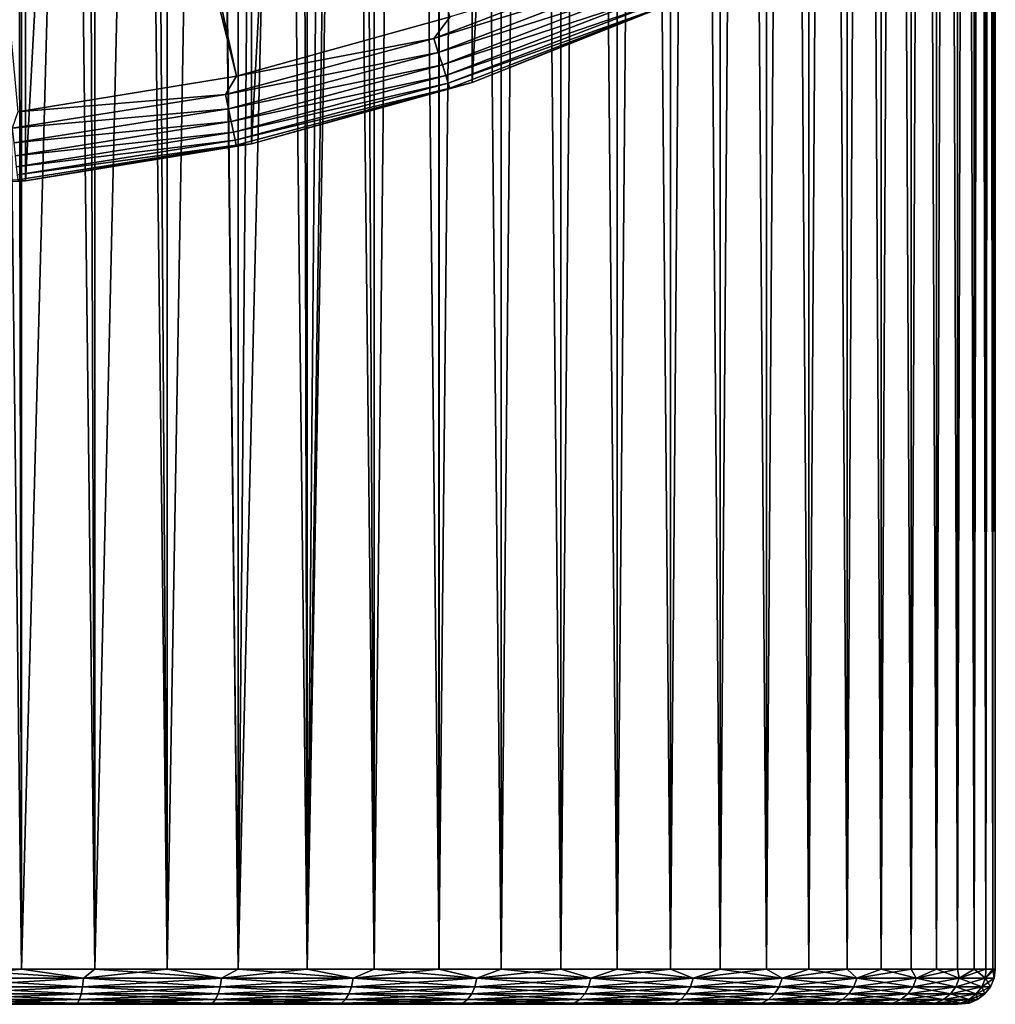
# Model space of a CAD drawing. Header units: metres. Extents: x -139 to 106, y -189 to 40.
# Tile 116 of 256: x 3 to 17, y -189 to -175. Entities that reach past the tile are written whole.
import ezdxf

# ---------------------------------------------------------------- set-up
doc = ezdxf.new("R2010")
doc.units = ezdxf.units.M
doc.layers.add('solid_153_ABGANG1_SW0003', color=7, linetype='CONTINUOUS')

msp = doc.modelspace()

# ---------------------------------------------------------------- linework, layer by layer
at = {"layer": 'solid_153_ABGANG1_SW0003'}
for points in [[(2.130661, -101.608208, 87.153847), (2.130661, -188.408203, 87.153847), (3.185477, -188.408203, 86.986778)], [(3.185477, -101.608208, 86.986778), (2.130661, -101.608208, 87.153847), (3.185477, -188.408203, 86.986778)], [(3.185477, -101.608208, 86.986778), (3.185477, -188.408203, 86.986778), (4.227721, -188.408203, 86.753807)], [(4.227721, -101.608208, 86.753807), (3.185477, -101.608208, 86.986778), (4.227721, -188.408203, 86.753807)], [(4.227721, -101.608208, 86.753807), (4.227721, -188.408203, 86.753807), (5.25328, -188.408203, 86.455856)], [(5.25328, -101.608208, 86.455856), (4.227721, -101.608208, 86.753807), (5.25328, -188.408203, 86.455856)], [(5.25328, -101.608208, 86.455856), (5.25328, -188.408203, 86.455856), (6.258111, -188.408203, 86.094093)], [(6.258111, -101.608208, 86.094093), (5.25328, -101.608208, 86.455856), (6.258111, -188.408203, 86.094093)], [(6.258111, -101.608208, 86.094093), (6.258111, -188.408203, 86.094093), (7.238244, -188.408203, 85.669952)], [(7.238244, -101.608208, 85.669952), (6.258111, -101.608208, 86.094093), (7.238244, -188.408203, 85.669952)], [(7.238244, -101.608208, 85.669952), (7.238244, -188.408203, 85.669952), (8.189809, -188.408203, 85.185112)], [(8.189809, -101.608208, 85.185112), (7.238244, -101.608208, 85.669952), (8.189809, -188.408203, 85.185112)], [(8.189809, -101.608208, 55.390678), (8.189809, -188.408203, 55.390678), (7.983356, -147.923996, 55.279026)], [(9.10905, -101.608208, 55.934315), (9.10905, -188.408203, 55.934315), (8.189809, -188.408203, 55.390678)], [(8.189809, -101.608208, 55.390678), (9.10905, -101.608208, 55.934315), (8.189809, -188.408203, 55.390678)], [(8.189809, -101.608208, 85.185112), (8.189809, -188.408203, 85.185112), (9.109051, -188.408203, 84.641472)], [(9.109051, -101.608208, 84.641472), (8.189809, -101.608208, 85.185112), (9.109051, -188.408203, 84.641472)], [(9.992342, -101.608208, 56.534599), (9.992342, -188.408203, 56.534599), (9.10905, -188.408203, 55.934315)], [(9.10905, -101.608208, 55.934315), (9.992342, -101.608208, 56.534599), (9.10905, -188.408203, 55.934315)], [(9.109051, -101.608208, 84.641472), (9.109051, -188.408203, 84.641472), (9.992343, -188.408203, 84.041183)], [(9.992343, -101.608208, 84.041183), (9.109051, -101.608208, 84.641472), (9.992343, -188.408203, 84.041183)], [(10.836198, -101.608208, 57.189159), (10.836198, -188.408203, 57.189159), (9.992342, -188.408203, 56.534599)], [(9.992342, -101.608208, 56.534599), (10.836198, -101.608208, 57.189159), (9.992342, -188.408203, 56.534599)], [(9.992343, -101.608208, 84.041183), (9.992343, -188.408203, 84.041183), (10.836199, -188.408203, 83.386627)], [(10.836199, -101.608208, 83.386627), (9.992343, -101.608208, 84.041183), (10.836199, -188.408203, 83.386627)], [(11.637288, -101.608208, 57.895412), (11.637288, -188.408203, 57.895412), (10.836198, -188.408203, 57.189159)], [(10.836198, -101.608208, 57.189159), (11.637288, -101.608208, 57.895412), (10.836198, -188.408203, 57.189159)], [(10.836199, -101.608208, 83.386627), (10.836199, -188.408203, 83.386627), (11.637288, -188.408203, 82.680374)], [(11.637288, -101.608208, 82.680374), (10.836199, -101.608208, 83.386627), (11.637288, -188.408203, 82.680374)], [(12.392451, -101.608208, 58.650578), (12.392451, -188.408203, 58.650578), (11.637288, -188.408203, 57.895412)], [(11.637288, -101.608208, 57.895412), (12.392451, -101.608208, 58.650578), (11.637288, -188.408203, 57.895412)], [(11.637288, -101.608208, 82.680374), (11.637288, -188.408203, 82.680374), (12.392451, -188.408203, 81.925209)], [(12.392452, -101.608208, 81.925209), (11.637288, -101.608208, 82.680374), (12.392451, -188.408203, 81.925209)], [(13.098707, -101.608208, 59.451664), (13.098707, -188.408203, 59.451664), (12.392451, -188.408203, 58.650578)], [(12.392451, -101.608208, 58.650578), (13.098707, -101.608208, 59.451664), (12.392451, -188.408203, 58.650578)], [(12.392452, -101.608208, 81.925209), (12.392451, -188.408203, 81.925209), (13.098708, -188.408203, 81.124123)], [(13.098708, -101.608208, 81.124123), (12.392452, -101.608208, 81.925209), (13.098708, -188.408203, 81.124123)], [(13.75327, -101.608208, 60.295517), (13.75327, -188.408203, 60.295517), (13.098707, -188.408203, 59.451664)], [(13.098707, -101.608208, 59.451664), (13.75327, -101.608208, 60.295517), (13.098707, -188.408203, 59.451664)], [(13.098708, -101.608208, 81.124123), (13.098708, -188.408203, 81.124123), (13.75327, -188.408203, 80.280266)], [(13.75327, -101.608208, 80.280266), (13.098708, -101.608208, 81.124123), (13.75327, -188.408203, 80.280266)], [(14.353557, -101.608208, 61.17881), (14.353557, -188.408203, 61.17881), (13.75327, -188.408203, 60.295517)], [(13.75327, -101.608208, 60.295517), (14.353557, -101.608208, 61.17881), (13.75327, -188.408203, 60.295517)], [(13.75327, -101.608208, 80.280266), (13.75327, -188.408203, 80.280266), (14.353557, -188.408203, 79.39698)], [(14.353557, -101.608208, 79.39698), (13.75327, -101.608208, 80.280266), (14.353557, -188.408203, 79.39698)], [(14.897197, -101.608208, 62.098049), (14.897197, -188.408203, 62.098049), (14.353557, -188.408203, 61.17881)], [(14.353557, -101.608208, 61.17881), (14.897197, -101.608208, 62.098049), (14.353557, -188.408203, 61.17881)], [(14.353557, -101.608208, 79.39698), (14.353557, -188.408203, 79.39698), (14.897198, -188.408203, 78.477737)], [(14.897198, -101.608208, 78.477737), (14.353557, -101.608208, 79.39698), (14.897198, -188.408203, 78.477737)], [(15.382045, -101.608208, 63.049614), (15.382045, -188.408203, 63.049614), (14.897197, -188.408203, 62.098049)], [(14.897197, -101.608208, 62.098049), (15.382045, -101.608208, 63.049614), (14.897197, -188.408203, 62.098049)], [(14.897198, -101.608208, 78.477737), (14.897198, -188.408203, 78.477737), (15.382045, -188.408203, 77.526169)], [(15.382045, -101.608208, 77.526176), (14.897198, -101.608208, 78.477737), (15.382045, -188.408203, 77.526169)], [(15.806187, -101.608208, 64.029739), (15.806187, -188.408203, 64.029739), (15.382045, -188.408203, 63.049614)], [(15.382045, -101.608208, 63.049614), (15.806187, -101.608208, 64.029739), (15.382045, -188.408203, 63.049614)], [(15.382045, -101.608208, 77.526176), (15.382045, -188.408203, 77.526169), (15.806187, -188.408203, 76.546043)], [(15.806187, -101.608208, 76.546043), (15.382045, -101.608208, 77.526176), (15.806187, -188.408203, 76.546043)], [(16.16795, -101.608208, 65.034569), (16.16795, -188.408203, 65.034569), (15.806187, -188.408203, 64.029739)], [(15.806187, -101.608208, 64.029739), (16.16795, -101.608208, 65.034569), (15.806187, -188.408203, 64.029739)], [(15.806187, -101.608208, 76.546043), (15.806187, -188.408203, 76.546043), (16.16795, -188.408203, 75.541214)], [(16.16795, -101.608208, 75.541214), (15.806187, -101.608208, 76.546043), (16.16795, -188.408203, 75.541214)], [(16.465906, -101.608208, 66.060135), (16.465906, -188.408203, 66.060135), (16.16795, -188.408203, 65.034569)], [(16.16795, -101.608208, 65.034569), (16.465906, -101.608208, 66.060135), (16.16795, -188.408203, 65.034569)], [(16.16795, -101.608208, 75.541214), (16.16795, -188.408203, 75.541214), (16.465906, -188.408203, 74.515648)], [(16.465906, -101.608208, 74.515648), (16.16795, -101.608208, 75.541214), (16.465906, -188.408203, 74.515648)], [(16.698879, -101.608208, 67.102386), (16.698879, -188.408203, 67.102386), (16.465906, -188.408203, 66.060135)], [(16.465906, -101.608208, 66.060135), (16.698879, -101.608208, 67.102386), (16.465906, -188.408203, 66.060135)], [(16.465906, -101.608208, 74.515648), (16.465906, -188.408203, 74.515648), (16.698879, -188.408203, 73.473396)], [(16.698879, -101.608208, 73.473396), (16.465906, -101.608208, 74.515648), (16.698879, -188.408203, 73.473396)], [(16.865948, -101.608208, 68.157211), (16.865948, -188.408203, 68.157211), (16.698879, -188.408203, 67.102386)], [(16.698879, -101.608208, 67.102386), (16.865948, -101.608208, 68.157211), (16.698879, -188.408203, 67.102386)], [(16.698879, -101.608208, 73.473396), (16.698879, -188.408203, 73.473396), (16.865948, -188.408203, 72.418571)], [(16.865948, -101.608208, 72.418571), (16.698879, -101.608208, 73.473396), (16.865948, -188.408203, 72.418571)], [(16.966454, -101.608208, 69.220444), (16.966454, -188.408203, 69.220444), (16.865948, -188.408203, 68.157211)], [(16.865948, -101.608208, 68.157211), (16.966454, -101.608208, 69.220444), (16.865948, -188.408203, 68.157211)], [(16.865948, -101.608208, 72.418571), (16.865948, -188.408203, 72.418571), (16.966454, -188.408203, 71.355339)], [(16.966454, -101.608208, 71.355339), (16.865948, -101.608208, 72.418571), (16.966454, -188.408203, 71.355339)], [(17, -101.608208, 70.287895), (17, -188.408203, 70.287895), (16.966454, -188.408203, 69.220444)], [(16.966454, -101.608208, 69.220444), (17, -101.608208, 70.287895), (16.966454, -188.408203, 69.220444)], [(16.966454, -101.608208, 71.355339), (16.966454, -188.408203, 71.355339), (17, -188.408203, 70.287895)], [(17, -101.608208, 70.287895), (16.966454, -101.608208, 71.355339), (17, -188.408203, 70.287895)], [(0, -117.408211, -7.712107), (3.243499, -117.584061, -7.712107), (0, -177.408203, -7.712107)], [(3.243499, -117.584061, -7.712107), (3.243499, -177.232361, -7.712107), (0, -177.408203, -7.712107)], [(3.243499, -117.584061, -7.712107), (6.449004, -118.109566, -7.712107), (3.243499, -177.232361, -7.712107)], [(6.449004, -118.109566, -7.712107), (6.449004, -176.706848, -7.712107), (3.243499, -177.232361, -7.712107)], [(6.449004, -118.109566, -7.712107), (9.578927, -118.978577, -7.712107), (6.449004, -176.706848, -7.712107)], [(9.578927, -118.978577, -7.712107), (9.578927, -175.837845, -7.712107), (6.449004, -176.706848, -7.712107)], [(9.578927, -118.978577, -7.712107), (12.596567, -120.180901, -7.712107), (9.578927, -175.837845, -7.712107)], [(12.596567, -120.180901, -7.712107), (12.596567, -174.635513, -7.712107), (9.578927, -175.837845, -7.712107)], [(7.238244, -188.408203, 54.90583), (7.848965, -148.955383, 55.208309), (7.983356, -147.923996, 55.279026)], [(8.189809, -188.408203, 55.390678), (7.238244, -188.408203, 54.90583), (7.983356, -147.923996, 55.279026)], [(7.238244, -188.408203, 54.90583), (7.574716, -149.981857, 55.068703), (7.848965, -148.955383, 55.208309)], [(7.238244, -188.408203, 54.90583), (7.15291, -150.990921, 54.865967), (7.574716, -149.981857, 55.068703)], [(6.25811, -188.408203, 54.481689), (6.580101, -151.958191, 54.613014), (7.15291, -150.990921, 54.865967)], [(7.238244, -188.408203, 54.90583), (6.25811, -188.408203, 54.481689), (7.15291, -150.990921, 54.865967)], [(6.25811, -188.408203, 54.481689), (5.864314, -152.849701, 54.331402), (6.580101, -151.958191, 54.613014)], [(5.253279, -188.408203, 54.11993), (5.027953, -153.630722, 54.048431), (5.864314, -152.849701, 54.331402)], [(6.25811, -188.408203, 54.481689), (5.253279, -188.408203, 54.11993), (5.864314, -152.849701, 54.331402)], [(4.22772, -188.408203, 53.821976), (4.101503, -154.27681, 53.790077), (5.027953, -153.630722, 54.048431)], [(5.253279, -188.408203, 54.11993), (4.22772, -188.408203, 53.821976), (5.027953, -153.630722, 54.048431)], [(3.185476, -188.408203, 53.589008), (3.11531, -154.776718, 53.575779), (4.101503, -154.27681, 53.790077)], [(4.22772, -188.408203, 53.821976), (3.185476, -188.408203, 53.589008), (4.101503, -154.27681, 53.790077)], [(3.185476, -188.408203, 53.589008), (2.130661, -188.408203, 53.421944), (3.11531, -154.776718, 53.575779)], [(1.838553, -155.503799, 14.284371), (1.228732, -155.618515, 14.284371), (6.237787, -175.747269, 13.922777)], [(1.838553, -155.503799, 14.284371), (6.237787, -175.747269, 13.922777), (9.265244, -174.906708, 13.922777)], [(1.228732, -155.618515, 14.284371), (3.137226, -176.255569, 13.922777), (6.237787, -175.747269, 13.922777)], [(9.034755, -175.214325, 13.89442), (11.891792, -174.117615, 13.89442), (9.265244, -174.906708, 13.922777)], [(11.976475, -174.307816, 13.818321), (11.891792, -174.117615, 13.89442), (9.034755, -175.214325, 13.89442)], [(9.099092, -175.412338, 13.818321), (11.976475, -174.307816, 13.818321), (9.034755, -175.214325, 13.89442)], [(12.052258, -174.478027, 13.698224), (11.976475, -174.307816, 13.818321), (9.099092, -175.412338, 13.818321)], [(9.156668, -175.589539, 13.698224), (12.052258, -174.478027, 13.698224), (9.099092, -175.412338, 13.818321)], [(12.115417, -174.619888, 13.54003), (12.052258, -174.478027, 13.698224), (9.156668, -175.589539, 13.698224)], [(9.204654, -175.737213, 13.54003), (12.115417, -174.619888, 13.54003), (9.156668, -175.589539, 13.698224)], [(12.16285, -174.726425, 13.351514), (12.115417, -174.619888, 13.54003), (9.204654, -175.737213, 13.54003)], [(9.579043, -175.837799, 12.92293), (9.578927, -175.837845, -7.712107), (12.596567, -174.635513, -7.712107)], [(12.596669, -174.635468, 12.92293), (9.579043, -175.837799, 12.92293), (12.596567, -174.635513, -7.712107)], [(12.192225, -174.792389, 13.141936), (9.579043, -175.837799, 12.92293), (12.596669, -174.635468, 12.92293)], [(9.24069, -175.848129, 13.351514), (12.16285, -174.726425, 13.351514), (9.204654, -175.737213, 13.54003)], [(12.192225, -174.792389, 13.141936), (12.16285, -174.726425, 13.351514), (9.24069, -175.848129, 13.351514)], [(9.034755, -175.214325, 13.89442), (9.265244, -174.906708, 13.922777), (6.237787, -175.747269, 13.922777)], [(9.263008, -175.916809, 13.141936), (12.192225, -174.792389, 13.141936), (9.24069, -175.848129, 13.351514)], [(9.263008, -175.916809, 13.141936), (9.579043, -175.837799, 12.92293), (12.192225, -174.792389, 13.141936)], [(6.078731, -176.006393, 13.89442), (9.034755, -175.214325, 13.89442), (6.237787, -175.747269, 13.922777)], [(9.099092, -175.412338, 13.818321), (9.034755, -175.214325, 13.89442), (6.078731, -176.006393, 13.89442)], [(6.122018, -176.210037, 13.818321), (9.099092, -175.412338, 13.818321), (6.078731, -176.006393, 13.89442)], [(9.156668, -175.589539, 13.698224), (9.099092, -175.412338, 13.818321), (6.122018, -176.210037, 13.818321)], [(6.160756, -176.392288, 13.698224), (9.156668, -175.589539, 13.698224), (6.122018, -176.210037, 13.818321)], [(9.204654, -175.737213, 13.54003), (9.156668, -175.589539, 13.698224), (6.160756, -176.392288, 13.698224)], [(6.078731, -176.006393, 13.89442), (6.237787, -175.747269, 13.922777), (3.137226, -176.255569, 13.922777)], [(6.193041, -176.544174, 13.54003), (9.204654, -175.737213, 13.54003), (6.160756, -176.392288, 13.698224)], [(9.24069, -175.848129, 13.351514), (9.204654, -175.737213, 13.54003), (6.193041, -176.544174, 13.54003)], [(6.217288, -176.658249, 13.351514), (9.24069, -175.848129, 13.351514), (6.193041, -176.544174, 13.54003)], [(9.263008, -175.916809, 13.141936), (9.24069, -175.848129, 13.351514), (6.217288, -176.658249, 13.351514)], [(6.449111, -176.706833, 12.92293), (6.449004, -176.706848, -7.712107), (9.578927, -175.837845, -7.712107)], [(9.579043, -175.837799, 12.92293), (6.449111, -176.706833, 12.92293), (9.578927, -175.837845, -7.712107)], [(9.263008, -175.916809, 13.141936), (6.449111, -176.706833, 12.92293), (9.579043, -175.837799, 12.92293)], [(3.056107, -176.485123, 13.89442), (6.078731, -176.006393, 13.89442), (3.137226, -176.255569, 13.922777)], [(6.122018, -176.210037, 13.818321), (6.078731, -176.006393, 13.89442), (3.056107, -176.485123, 13.89442)], [(6.232303, -176.728897, 13.141936), (9.263008, -175.916809, 13.141936), (6.217288, -176.658249, 13.351514)], [(6.232303, -176.728897, 13.141936), (6.449111, -176.706833, 12.92293), (9.263008, -175.916809, 13.141936)], [(3.07787, -176.692184, 13.818321), (6.122018, -176.210037, 13.818321), (3.056107, -176.485123, 13.89442)], [(6.160756, -176.392288, 13.698224), (6.122018, -176.210037, 13.818321), (3.07787, -176.692184, 13.818321)], [(3.097346, -176.877487, 13.698224), (6.160756, -176.392288, 13.698224), (3.07787, -176.692184, 13.818321)], [(6.193041, -176.544174, 13.54003), (6.160756, -176.392288, 13.698224), (3.097346, -176.877487, 13.698224)], [(3.113577, -177.031921, 13.54003), (6.193041, -176.544174, 13.54003), (3.097346, -176.877487, 13.698224)], [(6.217288, -176.658249, 13.351514), (6.193041, -176.544174, 13.54003), (3.113577, -177.031921, 13.54003)], [(3.125767, -177.147903, 13.351514), (6.217288, -176.658249, 13.351514), (3.113577, -177.031921, 13.54003)], [(6.232303, -176.728897, 13.141936), (6.217288, -176.658249, 13.351514), (3.125767, -177.147903, 13.351514)], [(3.133316, -177.219727, 13.141936), (6.232303, -176.728897, 13.141936), (3.125767, -177.147903, 13.351514)], [(3.133316, -177.219727, 13.141936), (3.24357, -177.232346, 12.92293), (6.232303, -176.728897, 13.141936)], [(3.24357, -177.232346, 12.92293), (3.243499, -177.232361, -7.712107), (6.449004, -176.706848, -7.712107)], [(6.449111, -176.706833, 12.92293), (3.24357, -177.232346, 12.92293), (6.449004, -176.706848, -7.712107)], [(6.232303, -176.728897, 13.141936), (3.24357, -177.232346, 12.92293), (6.449111, -176.706833, 12.92293)], [(3.133316, -177.219727, 13.141936), (0, -177.383926, 13.141936), (3.24357, -177.232346, 12.92293)], [(3.24357, -177.232346, 12.92293), (0, -177.408203, 12.92293), (3.243499, -177.232361, -7.712107)], [(0, -177.383926, 13.141936), (0, -177.408203, 12.92293), (3.24357, -177.232346, 12.92293)], [(0, -177.408203, 12.92293), (0, -177.408203, -7.712107), (3.243499, -177.232361, -7.712107)], [(2.04707, -188.537613, 53.428757), (2.130661, -188.408203, 53.421944), (3.185476, -188.408203, 53.589008)], [(2.04707, -188.537613, 53.428757), (3.185476, -188.408203, 53.589008), (4.064289, -188.537613, 53.798424)], [(4.064289, -188.537613, 86.777359), (2.130661, -188.408203, 87.153847), (2.04707, -188.537613, 87.147034)], [(4.064289, -188.537613, 86.777359), (3.185477, -188.408203, 86.986778), (2.130661, -188.408203, 87.153847)], [(4.064289, -188.537613, 53.798424), (3.185476, -188.408203, 53.589008), (4.22772, -188.408203, 53.821976)], [(4.064289, -188.537613, 86.777359), (4.227721, -188.408203, 86.753807), (3.185477, -188.408203, 86.986778)], [(4.064289, -188.537613, 53.798424), (4.22772, -188.408203, 53.821976), (5.253279, -188.408203, 54.11993)], [(4.064289, -188.537613, 53.798424), (5.253279, -188.408203, 54.11993), (6.022242, -188.537613, 54.408546)], [(6.022242, -188.537613, 86.167236), (4.227721, -188.408203, 86.753807), (4.064289, -188.537613, 86.777359)], [(6.022242, -188.537613, 86.167236), (5.25328, -188.408203, 86.455856), (4.227721, -188.408203, 86.753807)], [(6.022242, -188.537613, 54.408546), (5.253279, -188.408203, 54.11993), (6.25811, -188.408203, 54.481689)], [(6.022242, -188.537613, 86.167236), (6.258111, -188.408203, 86.094093), (5.25328, -188.408203, 86.455856)], [(6.022242, -188.537613, 54.408546), (6.25811, -188.408203, 54.481689), (7.238244, -188.408203, 54.90583)], [(6.022242, -188.537613, 54.408546), (7.238244, -188.408203, 54.90583), (7.892376, -188.537613, 55.250225)], [(7.892376, -188.537613, 85.325562), (6.258111, -188.408203, 86.094093), (6.022242, -188.537613, 86.167236)], [(7.892376, -188.537613, 85.325562), (7.238244, -188.408203, 85.669952), (6.258111, -188.408203, 86.094093)], [(7.892376, -188.537613, 55.250225), (7.238244, -188.408203, 54.90583), (8.189809, -188.408203, 55.390678)], [(7.892376, -188.537613, 85.325562), (8.189809, -188.408203, 85.185112), (7.238244, -188.408203, 85.669952)], [(7.892376, -188.537613, 55.250225), (8.189809, -188.408203, 55.390678), (9.10905, -188.408203, 55.934315)], [(7.892376, -188.537613, 55.250225), (9.10905, -188.408203, 55.934315), (9.647423, -188.537613, 56.311188)], [(9.647423, -188.537613, 84.264595), (8.189809, -188.408203, 85.185112), (7.892376, -188.537613, 85.325562)], [(9.647423, -188.537613, 84.264595), (9.109051, -188.408203, 84.641472), (8.189809, -188.408203, 85.185112)], [(9.647423, -188.537613, 56.311188), (9.10905, -188.408203, 55.934315), (9.992342, -188.408203, 56.534599)], [(9.647423, -188.537613, 84.264595), (9.992343, -188.408203, 84.041183), (9.109051, -188.408203, 84.641472)], [(9.647423, -188.537613, 56.311188), (9.992342, -188.408203, 56.534599), (10.836198, -188.408203, 57.189159)], [(9.647423, -188.537613, 56.311188), (10.836198, -188.408203, 57.189159), (11.261787, -188.537613, 57.575962)], [(11.261787, -188.537613, 82.999825), (9.992343, -188.408203, 84.041183), (9.647423, -188.537613, 84.264595)], [(11.261787, -188.537613, 82.999825), (10.836199, -188.408203, 83.386627), (9.992343, -188.408203, 84.041183)], [(11.261787, -188.537613, 57.575962), (10.836198, -188.408203, 57.189159), (11.637288, -188.408203, 57.895412)], [(11.261787, -188.537613, 82.999825), (11.637288, -188.408203, 82.680374), (10.836199, -188.408203, 83.386627)], [(11.261787, -188.537613, 57.575962), (11.637288, -188.408203, 57.895412), (12.392451, -188.408203, 58.650578)], [(11.261787, -188.537613, 57.575962), (12.392451, -188.408203, 58.650578), (12.71193, -188.537613, 59.026104)], [(12.71193, -188.537613, 81.549683), (11.637288, -188.408203, 82.680374), (11.261787, -188.537613, 82.999825)], [(12.71193, -188.537613, 81.549683), (12.392451, -188.408203, 81.925209), (11.637288, -188.408203, 82.680374)], [(12.71193, -188.537613, 59.026104), (12.392451, -188.408203, 58.650578), (13.098707, -188.408203, 59.451664)], [(12.71193, -188.537613, 81.549683), (13.098708, -188.408203, 81.124123), (12.392451, -188.408203, 81.925209)], [(12.71193, -188.537613, 59.026104), (13.098707, -188.408203, 59.451664), (13.75327, -188.408203, 60.295517)], [(12.71193, -188.537613, 59.026104), (13.75327, -188.408203, 60.295517), (13.976705, -188.537613, 60.640469)], [(13.976705, -188.537613, 79.935318), (13.098708, -188.408203, 81.124123), (12.71193, -188.537613, 81.549683)], [(13.976705, -188.537613, 79.935318), (13.75327, -188.408203, 80.280266), (13.098708, -188.408203, 81.124123)], [(13.976705, -188.537613, 60.640469), (13.75327, -188.408203, 60.295517), (14.353557, -188.408203, 61.17881)], [(13.976705, -188.537613, 79.935318), (14.353557, -188.408203, 79.39698), (13.75327, -188.408203, 80.280266)], [(13.976705, -188.537613, 60.640469), (14.353557, -188.408203, 61.17881), (14.897197, -188.408203, 62.098049)], [(13.976705, -188.537613, 60.640469), (14.897197, -188.408203, 62.098049), (15.037667, -188.537613, 62.395515)], [(15.037667, -188.537613, 78.180267), (14.353557, -188.408203, 79.39698), (13.976705, -188.537613, 79.935318)], [(15.037667, -188.537613, 78.180267), (14.897198, -188.408203, 78.477737), (14.353557, -188.408203, 79.39698)], [(15.037667, -188.537613, 62.395515), (14.897197, -188.408203, 62.098049), (15.382045, -188.408203, 63.049614)], [(15.037667, -188.537613, 78.180267), (15.382045, -188.408203, 77.526169), (14.897198, -188.408203, 78.477737)], [(15.037667, -188.537613, 62.395515), (15.382045, -188.408203, 63.049614), (15.806187, -188.408203, 64.029739)], [(15.037667, -188.537613, 62.395515), (15.806187, -188.408203, 64.029739), (15.879346, -188.537613, 64.265648)], [(15.879346, -188.537613, 76.310135), (15.382045, -188.408203, 77.526169), (15.037667, -188.537613, 78.180267)], [(15.879346, -188.537613, 76.310135), (15.806187, -188.408203, 76.546043), (15.382045, -188.408203, 77.526169)], [(15.879346, -188.537613, 64.265648), (15.806187, -188.408203, 64.029739), (16.16795, -188.408203, 65.034569)], [(15.879346, -188.537613, 76.310135), (16.16795, -188.408203, 75.541214), (15.806187, -188.408203, 76.546043)], [(15.879346, -188.537613, 64.265648), (16.16795, -188.408203, 65.034569), (16.465906, -188.408203, 66.060135)], [(15.879346, -188.537613, 64.265648), (16.465906, -188.408203, 66.060135), (16.48947, -188.537613, 66.223602)], [(16.48947, -188.537613, 74.35218), (16.16795, -188.408203, 75.541214), (15.879346, -188.537613, 76.310135)], [(16.48947, -188.537613, 74.35218), (16.465906, -188.408203, 74.515648), (16.16795, -188.408203, 75.541214)], [(16.48947, -188.537613, 66.223602), (16.465906, -188.408203, 66.060135), (16.698879, -188.408203, 67.102386)], [(16.48947, -188.537613, 74.35218), (16.698879, -188.408203, 73.473396), (16.465906, -188.408203, 74.515648)], [(16.48947, -188.537613, 66.223602), (16.698879, -188.408203, 67.102386), (16.865948, -188.408203, 68.157211)], [(16.48947, -188.537613, 66.223602), (16.865948, -188.408203, 68.157211), (16.859138, -188.537613, 68.240822)], [(16.859138, -188.537613, 72.334961), (16.698879, -188.408203, 73.473396), (16.48947, -188.537613, 74.35218)], [(16.859138, -188.537613, 72.334961), (16.865948, -188.408203, 72.418571), (16.698879, -188.408203, 73.473396)], [(16.859138, -188.537613, 68.240822), (16.865948, -188.408203, 68.157211), (16.966454, -188.408203, 69.220444)], [(16.859138, -188.537613, 68.240822), (16.966454, -188.408203, 69.220444), (17, -188.408203, 70.287895)], [(16.859138, -188.537613, 68.240822), (17, -188.408203, 70.287895), (16.982964, -188.537613, 70.287895)], [(16.859138, -188.537613, 72.334961), (16.966454, -188.408203, 71.355339), (16.865948, -188.408203, 72.418571)], [(16.982964, -188.537613, 70.287895), (16.966454, -188.408203, 71.355339), (16.859138, -188.537613, 72.334961)], [(16.982964, -188.537613, 70.287895), (17, -188.408203, 70.287895), (16.966454, -188.408203, 71.355339)], [(2.04707, -188.537613, 87.147034), (2.041041, -188.658325, 87.097382), (4.05232, -188.658325, 86.728798)], [(4.064289, -188.537613, 53.798424), (4.05232, -188.658325, 53.846985), (2.041041, -188.658325, 53.478405)], [(2.04707, -188.537613, 53.428757), (4.064289, -188.537613, 53.798424), (2.041041, -188.658325, 53.478405)], [(4.064289, -188.537613, 86.777359), (2.04707, -188.537613, 87.147034), (4.05232, -188.658325, 86.728798)], [(4.064289, -188.537613, 86.777359), (4.05232, -188.658325, 86.728798), (6.004506, -188.658325, 86.120476)], [(6.022242, -188.537613, 54.408546), (6.004506, -188.658325, 54.455311), (4.05232, -188.658325, 53.846985)], [(4.064289, -188.537613, 53.798424), (6.022242, -188.537613, 54.408546), (4.05232, -188.658325, 53.846985)], [(6.022242, -188.537613, 86.167236), (4.064289, -188.537613, 86.777359), (6.004506, -188.658325, 86.120476)], [(6.022242, -188.537613, 86.167236), (6.004506, -188.658325, 86.120476), (7.869133, -188.658325, 85.281273)], [(7.892376, -188.537613, 55.250225), (7.869133, -188.658325, 55.294514), (6.004506, -188.658325, 54.455311)], [(6.022242, -188.537613, 54.408546), (7.892376, -188.537613, 55.250225), (6.004506, -188.658325, 54.455311)], [(7.892376, -188.537613, 85.325562), (6.022242, -188.537613, 86.167236), (7.869133, -188.658325, 85.281273)], [(7.892376, -188.537613, 85.325562), (7.869133, -188.658325, 85.281273), (9.61901, -188.658325, 84.223434)], [(9.647423, -188.537613, 56.311188), (9.61901, -188.658325, 56.352352), (7.869133, -188.658325, 55.294514)], [(7.892376, -188.537613, 55.250225), (9.647423, -188.537613, 56.311188), (7.869133, -188.658325, 55.294514)], [(9.647423, -188.537613, 84.264595), (7.892376, -188.537613, 85.325562), (9.61901, -188.658325, 84.223434)], [(9.647423, -188.537613, 84.264595), (9.61901, -188.658325, 84.223434), (11.228621, -188.658325, 82.962387)], [(11.261787, -188.537613, 57.575962), (11.228621, -188.658325, 57.6134), (9.61901, -188.658325, 56.352352)], [(9.647423, -188.537613, 56.311188), (11.261787, -188.537613, 57.575962), (9.61901, -188.658325, 56.352352)], [(11.261787, -188.537613, 82.999825), (9.647423, -188.537613, 84.264595), (11.228621, -188.658325, 82.962387)], [(11.261787, -188.537613, 82.999825), (11.228621, -188.658325, 82.962387), (12.674493, -188.658325, 81.516518)], [(12.71193, -188.537613, 59.026104), (12.674493, -188.658325, 59.059273), (11.228621, -188.658325, 57.6134)], [(11.261787, -188.537613, 57.575962), (12.71193, -188.537613, 59.026104), (11.228621, -188.658325, 57.6134)], [(12.71193, -188.537613, 81.549683), (11.261787, -188.537613, 82.999825), (12.674493, -188.658325, 81.516518)], [(12.71193, -188.537613, 81.549683), (12.674493, -188.658325, 81.516518), (13.935542, -188.658325, 79.906906)], [(13.976705, -188.537613, 60.640469), (13.935542, -188.658325, 60.668884), (12.674493, -188.658325, 59.059273)], [(12.71193, -188.537613, 59.026104), (13.976705, -188.537613, 60.640469), (12.674493, -188.658325, 59.059273)], [(13.976705, -188.537613, 79.935318), (12.71193, -188.537613, 81.549683), (13.935542, -188.658325, 79.906906)], [(13.976705, -188.537613, 79.935318), (13.935542, -188.658325, 79.906906), (14.993381, -188.658325, 78.157028)], [(15.037667, -188.537613, 62.395515), (14.993381, -188.658325, 62.418758), (13.935542, -188.658325, 60.668884)], [(13.976705, -188.537613, 60.640469), (15.037667, -188.537613, 62.395515), (13.935542, -188.658325, 60.668884)], [(15.037667, -188.537613, 78.180267), (13.976705, -188.537613, 79.935318), (14.993381, -188.658325, 78.157028)], [(15.037667, -188.537613, 78.180267), (14.993381, -188.658325, 78.157028), (15.832581, -188.658325, 76.292397)], [(15.879346, -188.537613, 64.265648), (15.832581, -188.658325, 64.283386), (14.993381, -188.658325, 62.418758)], [(15.037667, -188.537613, 62.395515), (15.879346, -188.537613, 64.265648), (14.993381, -188.658325, 62.418758)], [(15.879346, -188.537613, 76.310135), (15.037667, -188.537613, 78.180267), (15.832581, -188.658325, 76.292397)], [(15.879346, -188.537613, 76.310135), (15.832581, -188.658325, 76.292397), (16.440907, -188.658325, 74.34021)], [(16.48947, -188.537613, 66.223602), (16.440907, -188.658325, 66.235573), (15.832581, -188.658325, 64.283386)], [(15.879346, -188.537613, 64.265648), (16.48947, -188.537613, 66.223602), (15.832581, -188.658325, 64.283386)], [(16.48947, -188.537613, 74.35218), (15.879346, -188.537613, 76.310135), (16.440907, -188.658325, 74.34021)], [(16.48947, -188.537613, 74.35218), (16.440907, -188.658325, 74.34021), (16.809486, -188.658325, 72.328934)], [(16.859138, -188.537613, 68.240822), (16.809486, -188.658325, 68.246849), (16.440907, -188.658325, 66.235573)], [(16.48947, -188.537613, 66.223602), (16.859138, -188.537613, 68.240822), (16.440907, -188.658325, 66.235573)], [(16.859138, -188.537613, 72.334961), (16.48947, -188.537613, 74.35218), (16.809486, -188.658325, 72.328934)], [(16.859138, -188.537613, 72.334961), (16.809486, -188.658325, 72.328934), (16.932947, -188.658325, 70.287895)], [(16.982964, -188.537613, 70.287895), (16.932947, -188.658325, 70.287895), (16.809486, -188.658325, 68.246849)], [(16.859138, -188.537613, 68.240822), (16.982964, -188.537613, 70.287895), (16.809486, -188.658325, 68.246849)], [(16.982964, -188.537613, 70.287895), (16.859138, -188.537613, 72.334961), (16.932947, -188.658325, 70.287895)], [(2.041041, -188.658325, 87.097382), (2.031449, -188.761948, 87.018379), (4.033275, -188.761948, 86.651535)], [(4.05232, -188.658325, 53.846985), (4.033275, -188.761948, 53.924252), (2.031449, -188.761948, 53.557404)], [(2.041041, -188.658325, 53.478405), (4.05232, -188.658325, 53.846985), (2.031449, -188.761948, 53.557404)], [(4.05232, -188.658325, 86.728798), (2.041041, -188.658325, 87.097382), (4.033275, -188.761948, 86.651535)], [(4.05232, -188.658325, 86.728798), (4.033275, -188.761948, 86.651535), (5.976287, -188.761948, 86.046066)], [(6.004506, -188.658325, 54.455311), (5.976287, -188.761948, 54.52972), (4.033275, -188.761948, 53.924252)], [(4.05232, -188.658325, 53.846985), (6.004506, -188.658325, 54.455311), (4.033275, -188.761948, 53.924252)], [(6.004506, -188.658325, 86.120476), (4.05232, -188.658325, 86.728798), (5.976287, -188.761948, 86.046066)], [(6.004506, -188.658325, 86.120476), (5.976287, -188.761948, 86.046066), (7.832151, -188.761948, 85.210808)], [(7.869133, -188.658325, 55.294514), (7.832151, -188.761948, 55.364975), (5.976287, -188.761948, 54.52972)], [(6.004506, -188.658325, 54.455311), (7.869133, -188.658325, 55.294514), (5.976287, -188.761948, 54.52972)], [(7.869133, -188.658325, 85.281273), (6.004506, -188.658325, 86.120476), (7.832151, -188.761948, 85.210808)], [(7.869133, -188.658325, 85.281273), (7.832151, -188.761948, 85.210808), (9.573804, -188.761948, 84.157944)], [(9.61901, -188.658325, 56.352352), (9.573804, -188.761948, 56.417843), (7.832151, -188.761948, 55.364975)], [(7.869133, -188.658325, 55.294514), (9.61901, -188.658325, 56.352352), (7.832151, -188.761948, 55.364975)], [(9.61901, -188.658325, 84.223434), (7.869133, -188.658325, 85.281273), (9.573804, -188.761948, 84.157944)], [(9.61901, -188.658325, 84.223434), (9.573804, -188.761948, 84.157944), (11.17585, -188.761948, 82.902817)], [(11.228621, -188.658325, 57.6134), (11.17585, -188.761948, 57.672966), (9.573804, -188.761948, 56.417843)], [(9.61901, -188.658325, 56.352352), (11.228621, -188.658325, 57.6134), (9.573804, -188.761948, 56.417843)], [(11.228621, -188.658325, 82.962387), (9.61901, -188.658325, 84.223434), (11.17585, -188.761948, 82.902817)], [(11.228621, -188.658325, 82.962387), (11.17585, -188.761948, 82.902817), (12.614927, -188.761948, 81.463745)], [(12.674493, -188.658325, 59.059273), (12.614927, -188.761948, 59.112041), (11.17585, -188.761948, 57.672966)], [(11.228621, -188.658325, 57.6134), (12.674493, -188.658325, 59.059273), (11.17585, -188.761948, 57.672966)], [(12.674493, -188.658325, 81.516518), (11.228621, -188.658325, 82.962387), (12.614927, -188.761948, 81.463745)], [(12.674493, -188.658325, 81.516518), (12.614927, -188.761948, 81.463745), (13.87005, -188.761948, 79.861694)], [(13.935542, -188.658325, 60.668884), (13.87005, -188.761948, 60.714088), (12.614927, -188.761948, 59.112041)], [(12.674493, -188.658325, 59.059273), (13.935542, -188.658325, 60.668884), (12.614927, -188.761948, 59.112041)], [(13.935542, -188.658325, 79.906906), (12.674493, -188.658325, 81.516518), (13.87005, -188.761948, 79.861694)], [(13.935542, -188.658325, 79.906906), (13.87005, -188.761948, 79.861694), (14.922916, -188.761948, 78.120041)], [(14.993381, -188.658325, 62.418758), (14.922916, -188.761948, 62.455742), (13.87005, -188.761948, 60.714088)], [(13.935542, -188.658325, 60.668884), (14.993381, -188.658325, 62.418758), (13.87005, -188.761948, 60.714088)], [(14.993381, -188.658325, 78.157028), (13.935542, -188.658325, 79.906906), (14.922916, -188.761948, 78.120041)], [(14.993381, -188.658325, 78.157028), (14.922916, -188.761948, 78.120041), (15.758173, -188.761948, 76.264183)], [(15.832581, -188.658325, 64.283386), (15.758173, -188.761948, 64.311607), (14.922916, -188.761948, 62.455742)], [(14.993381, -188.658325, 62.418758), (15.832581, -188.658325, 64.283386), (14.922916, -188.761948, 62.455742)], [(15.832581, -188.658325, 76.292397), (14.993381, -188.658325, 78.157028), (15.758173, -188.761948, 76.264183)], [(15.832581, -188.658325, 76.292397), (15.758173, -188.761948, 76.264183), (16.36364, -188.761948, 74.321167)], [(16.440907, -188.658325, 66.235573), (16.36364, -188.761948, 66.254616), (15.758173, -188.761948, 64.311607)], [(15.832581, -188.658325, 64.283386), (16.440907, -188.658325, 66.235573), (15.758173, -188.761948, 64.311607)], [(16.440907, -188.658325, 74.34021), (15.832581, -188.658325, 76.292397), (16.36364, -188.761948, 74.321167)], [(16.440907, -188.658325, 74.34021), (16.36364, -188.761948, 74.321167), (16.730488, -188.761948, 72.319344)], [(16.809486, -188.658325, 68.246849), (16.730488, -188.761948, 68.256447), (16.36364, -188.761948, 66.254616)], [(16.440907, -188.658325, 66.235573), (16.809486, -188.658325, 68.246849), (16.36364, -188.761948, 66.254616)], [(16.809486, -188.658325, 72.328934), (16.440907, -188.658325, 74.34021), (16.730488, -188.761948, 72.319344)], [(16.809486, -188.658325, 72.328934), (16.730488, -188.761948, 72.319344), (16.853369, -188.761948, 70.287895)], [(16.932947, -188.658325, 70.287895), (16.853369, -188.761948, 70.287895), (16.730488, -188.761948, 68.256447)], [(16.809486, -188.658325, 68.246849), (16.932947, -188.658325, 70.287895), (16.730488, -188.761948, 68.256447)], [(16.932947, -188.658325, 70.287895), (16.809486, -188.658325, 72.328934), (16.853369, -188.761948, 70.287895)], [(2.018948, -188.841415, 86.915428), (2.004393, -188.891312, 86.795555), (3.979557, -188.891312, 86.433594)], [(4.008456, -188.841415, 54.024948), (3.979557, -188.891312, 54.142197), (2.004393, -188.891312, 53.780231)], [(2.018948, -188.841415, 53.660358), (4.008456, -188.841415, 54.024948), (2.004393, -188.891312, 53.780231)], [(2.031449, -188.761948, 87.018379), (2.018948, -188.841415, 86.915428), (4.008456, -188.841415, 86.550835)], [(4.033275, -188.761948, 53.924252), (4.008456, -188.841415, 54.024948), (2.018948, -188.841415, 53.660358)], [(2.031449, -188.761948, 53.557404), (4.033275, -188.761948, 53.924252), (2.018948, -188.841415, 53.660358)], [(4.008456, -188.841415, 86.550835), (2.018948, -188.841415, 86.915428), (3.979557, -188.891312, 86.433594)], [(4.033275, -188.761948, 86.651535), (2.031449, -188.761948, 87.018379), (4.008456, -188.841415, 86.550835)], [(4.008456, -188.841415, 86.550835), (3.979557, -188.891312, 86.433594), (5.89669, -188.891312, 85.836189)], [(5.939511, -188.841415, 54.62669), (5.89669, -188.891312, 54.739597), (3.979557, -188.891312, 54.142197)], [(4.008456, -188.841415, 54.024948), (5.939511, -188.841415, 54.62669), (3.979557, -188.891312, 54.142197)], [(4.033275, -188.761948, 86.651535), (4.008456, -188.841415, 86.550835), (5.939511, -188.841415, 85.949097)], [(5.976287, -188.761948, 54.52972), (5.939511, -188.841415, 54.62669), (4.008456, -188.841415, 54.024948)], [(4.033275, -188.761948, 53.924252), (5.976287, -188.761948, 54.52972), (4.008456, -188.841415, 54.024948)], [(5.939511, -188.841415, 85.949097), (4.008456, -188.841415, 86.550835), (5.89669, -188.891312, 85.836189)], [(5.976287, -188.761948, 86.046066), (4.033275, -188.761948, 86.651535), (5.939511, -188.841415, 85.949097)], [(5.939511, -188.841415, 85.949097), (5.89669, -188.891312, 85.836189), (7.727837, -188.891312, 85.012054)], [(7.783955, -188.841415, 55.456806), (7.727837, -188.891312, 55.563728), (5.89669, -188.891312, 54.739597)], [(5.939511, -188.841415, 54.62669), (7.783955, -188.841415, 55.456806), (5.89669, -188.891312, 54.739597)], [(5.976287, -188.761948, 86.046066), (5.939511, -188.841415, 85.949097), (7.783955, -188.841415, 85.11898)], [(7.832151, -188.761948, 55.364975), (7.783955, -188.841415, 55.456806), (5.939511, -188.841415, 54.62669)], [(5.976287, -188.761948, 54.52972), (7.832151, -188.761948, 55.364975), (5.939511, -188.841415, 54.62669)], [(7.783955, -188.841415, 85.11898), (5.939511, -188.841415, 85.949097), (7.727837, -188.891312, 85.012054)], [(7.832151, -188.761948, 85.210808), (5.976287, -188.761948, 86.046066), (7.783955, -188.841415, 85.11898)], [(7.783955, -188.841415, 85.11898), (7.727837, -188.891312, 85.012054), (9.446294, -188.891312, 83.973213)], [(9.514892, -188.841415, 56.503193), (9.446294, -188.891312, 56.602573), (7.727837, -188.891312, 55.563728)], [(7.783955, -188.841415, 55.456806), (9.514892, -188.841415, 56.503193), (7.727837, -188.891312, 55.563728)], [(7.832151, -188.761948, 85.210808), (7.783955, -188.841415, 85.11898), (9.514892, -188.841415, 84.072594)], [(9.573804, -188.761948, 56.417843), (9.514892, -188.841415, 56.503193), (7.783955, -188.841415, 55.456806)], [(7.832151, -188.761948, 55.364975), (9.573804, -188.761948, 56.417843), (7.783955, -188.841415, 55.456806)], [(9.514892, -188.841415, 84.072594), (7.783955, -188.841415, 85.11898), (9.446294, -188.891312, 83.973213)], [(9.573804, -188.761948, 84.157944), (7.832151, -188.761948, 85.210808), (9.514892, -188.841415, 84.072594)], [(9.514892, -188.841415, 84.072594), (9.446294, -188.891312, 83.973213), (11.027003, -188.891312, 82.73481)], [(11.107079, -188.841415, 57.750591), (11.027003, -188.891312, 57.840981), (9.446294, -188.891312, 56.602573)], [(9.514892, -188.841415, 56.503193), (11.107079, -188.841415, 57.750591), (9.446294, -188.891312, 56.602573)], [(9.573804, -188.761948, 84.157944), (9.514892, -188.841415, 84.072594), (11.107079, -188.841415, 82.825195)], [(11.17585, -188.761948, 57.672966), (11.107079, -188.841415, 57.750591), (9.514892, -188.841415, 56.503193)], [(9.573804, -188.761948, 56.417843), (11.17585, -188.761948, 57.672966), (9.514892, -188.841415, 56.503193)], [(11.107079, -188.841415, 82.825195), (9.514892, -188.841415, 84.072594), (11.027003, -188.891312, 82.73481)], [(11.17585, -188.761948, 82.902817), (9.573804, -188.761948, 84.157944), (11.107079, -188.841415, 82.825195)], [(11.107079, -188.841415, 82.825195), (11.027003, -188.891312, 82.73481), (12.446913, -188.891312, 81.314896)], [(12.5373, -188.841415, 59.180813), (12.446913, -188.891312, 59.260891), (11.027003, -188.891312, 57.840981)], [(11.107079, -188.841415, 57.750591), (12.5373, -188.841415, 59.180813), (11.027003, -188.891312, 57.840981)], [(11.17585, -188.761948, 82.902817), (11.107079, -188.841415, 82.825195), (12.5373, -188.841415, 81.394974)], [(12.614927, -188.761948, 59.112041), (12.5373, -188.841415, 59.180813), (11.107079, -188.841415, 57.750591)], [(11.17585, -188.761948, 57.672966), (12.614927, -188.761948, 59.112041), (11.107079, -188.841415, 57.750591)], [(12.5373, -188.841415, 81.394974), (11.107079, -188.841415, 82.825195), (12.446913, -188.891312, 81.314896)], [(12.614927, -188.761948, 81.463745), (11.17585, -188.761948, 82.902817), (12.5373, -188.841415, 81.394974)], [(12.5373, -188.841415, 81.394974), (12.446913, -188.891312, 81.314896), (13.68532, -188.891312, 79.734184)], [(13.784699, -188.841415, 60.773003), (13.68532, -188.891312, 60.841599), (12.446913, -188.891312, 59.260891)], [(12.5373, -188.841415, 59.180813), (13.784699, -188.841415, 60.773003), (12.446913, -188.891312, 59.260891)], [(12.614927, -188.761948, 81.463745), (12.5373, -188.841415, 81.394974), (13.784699, -188.841415, 79.802788)], [(13.87005, -188.761948, 60.714088), (13.784699, -188.841415, 60.773003), (12.5373, -188.841415, 59.180813)], [(12.614927, -188.761948, 59.112041), (13.87005, -188.761948, 60.714088), (12.5373, -188.841415, 59.180813)], [(13.784699, -188.841415, 79.802788), (12.5373, -188.841415, 81.394974), (13.68532, -188.891312, 79.734184)], [(13.87005, -188.761948, 79.861694), (12.614927, -188.761948, 81.463745), (13.784699, -188.841415, 79.802788)], [(13.784699, -188.841415, 79.802788), (13.68532, -188.891312, 79.734184), (14.724163, -188.891312, 78.015732)], [(14.831087, -188.841415, 62.503937), (14.724163, -188.891312, 62.560055), (13.68532, -188.891312, 60.841599)], [(13.784699, -188.841415, 60.773003), (14.831087, -188.841415, 62.503937), (13.68532, -188.891312, 60.841599)], [(13.87005, -188.761948, 79.861694), (13.784699, -188.841415, 79.802788), (14.831087, -188.841415, 78.071846)], [(14.922916, -188.761948, 62.455742), (14.831087, -188.841415, 62.503937), (13.784699, -188.841415, 60.773003)], [(13.87005, -188.761948, 60.714088), (14.922916, -188.761948, 62.455742), (13.784699, -188.841415, 60.773003)], [(14.831087, -188.841415, 78.071846), (13.784699, -188.841415, 79.802788), (14.724163, -188.891312, 78.015732)], [(14.922916, -188.761948, 78.120041), (13.87005, -188.761948, 79.861694), (14.831087, -188.841415, 78.071846)], [(14.831087, -188.841415, 78.071846), (14.724163, -188.891312, 78.015732), (15.548295, -188.891312, 76.184586)], [(15.661204, -188.841415, 64.348381), (15.548295, -188.891312, 64.391205), (14.724163, -188.891312, 62.560055)], [(14.831087, -188.841415, 62.503937), (15.661204, -188.841415, 64.348381), (14.724163, -188.891312, 62.560055)], [(14.922916, -188.761948, 78.120041), (14.831087, -188.841415, 78.071846), (15.661204, -188.841415, 76.227402)], [(15.758173, -188.761948, 64.311607), (15.661204, -188.841415, 64.348381), (14.831087, -188.841415, 62.503937)], [(14.922916, -188.761948, 62.455742), (15.758173, -188.761948, 64.311607), (14.831087, -188.841415, 62.503937)], [(15.661204, -188.841415, 76.227402), (14.831087, -188.841415, 78.071846), (15.548295, -188.891312, 76.184586)], [(15.758173, -188.761948, 76.264183), (14.922916, -188.761948, 78.120041), (15.661204, -188.841415, 76.227402)], [(15.661204, -188.841415, 76.227402), (15.548295, -188.891312, 76.184586), (16.145699, -188.891312, 74.267448)], [(16.262945, -188.841415, 66.279434), (16.145699, -188.891312, 66.308334), (15.548295, -188.891312, 64.391205)], [(15.661204, -188.841415, 64.348381), (16.262945, -188.841415, 66.279434), (15.548295, -188.891312, 64.391205)], [(15.758173, -188.761948, 76.264183), (15.661204, -188.841415, 76.227402), (16.262945, -188.841415, 74.296349)], [(16.36364, -188.761948, 66.254616), (16.262945, -188.841415, 66.279434), (15.661204, -188.841415, 64.348381)], [(15.758173, -188.761948, 64.311607), (16.36364, -188.761948, 66.254616), (15.661204, -188.841415, 64.348381)], [(16.262945, -188.841415, 74.296349), (15.661204, -188.841415, 76.227402), (16.145699, -188.891312, 74.267448)], [(16.36364, -188.761948, 74.321167), (15.758173, -188.761948, 76.264183), (16.262945, -188.841415, 74.296349)], [(16.262945, -188.841415, 74.296349), (16.145699, -188.891312, 74.267448), (16.50766, -188.891312, 72.292282)], [(16.627537, -188.841415, 68.268944), (16.50766, -188.891312, 68.283501), (16.145699, -188.891312, 66.308334)], [(16.262945, -188.841415, 66.279434), (16.627537, -188.841415, 68.268944), (16.145699, -188.891312, 66.308334)], [(16.36364, -188.761948, 74.321167), (16.262945, -188.841415, 74.296349), (16.627537, -188.841415, 72.306839)], [(16.730488, -188.761948, 68.256447), (16.627537, -188.841415, 68.268944), (16.262945, -188.841415, 66.279434)], [(16.36364, -188.761948, 66.254616), (16.730488, -188.761948, 68.256447), (16.262945, -188.841415, 66.279434)], [(16.627537, -188.841415, 72.306839), (16.262945, -188.841415, 74.296349), (16.50766, -188.891312, 72.292282)], [(16.730488, -188.761948, 72.319344), (16.36364, -188.761948, 74.321167), (16.627537, -188.841415, 72.306839)], [(16.627537, -188.841415, 72.306839), (16.50766, -188.891312, 72.292282), (16.628904, -188.891312, 70.287895)], [(16.74966, -188.841415, 70.287895), (16.628904, -188.891312, 70.287895), (16.50766, -188.891312, 68.283501)], [(16.627537, -188.841415, 68.268944), (16.74966, -188.841415, 70.287895), (16.50766, -188.891312, 68.283501)], [(16.730488, -188.761948, 72.319344), (16.627537, -188.841415, 72.306839), (16.74966, -188.841415, 70.287895)], [(16.853369, -188.761948, 70.287895), (16.74966, -188.841415, 70.287895), (16.627537, -188.841415, 68.268944)], [(16.730488, -188.761948, 68.256447), (16.853369, -188.761948, 70.287895), (16.627537, -188.841415, 68.268944)], [(16.74966, -188.841415, 70.287895), (16.627537, -188.841415, 72.306839), (16.628904, -188.891312, 70.287895)], [(16.853369, -188.761948, 70.287895), (16.730488, -188.761948, 72.319344), (16.74966, -188.841415, 70.287895)], [(3.979557, -188.891312, 86.433594), (2.004393, -188.891312, 86.795555), (2.068746, -188.908203, 86.657692)], [(2.004393, -188.891312, 53.780231), (3.979557, -188.891312, 54.142197), (2.068788, -188.908203, 53.918098)], [(3.979557, -188.891312, 86.433594), (2.068746, -188.908203, 86.657692), (4.105095, -188.908203, 86.269073)], [(2.068788, -188.908203, 53.918098), (4.105095, -188.908203, 86.269073), (2.068746, -188.908203, 86.657692)], [(3.979557, -188.891312, 54.142197), (4.105178, -188.908203, 54.306732), (2.068788, -188.908203, 53.918098)], [(2.068788, -188.908203, 53.918098), (4.105178, -188.908203, 54.306732), (4.105095, -188.908203, 86.269073)], [(5.89669, -188.891312, 85.836189), (3.979557, -188.891312, 86.433594), (4.105095, -188.908203, 86.269073)], [(3.979557, -188.891312, 54.142197), (5.89669, -188.891312, 54.739597), (4.105178, -188.908203, 54.306732)], [(5.89669, -188.891312, 85.836189), (4.105095, -188.908203, 86.269073), (6.076439, -188.908203, 85.628258)], [(4.105178, -188.908203, 54.306732), (6.076439, -188.908203, 85.628258), (4.105095, -188.908203, 86.269073)], [(5.89669, -188.891312, 54.739597), (6.076532, -188.908203, 54.947563), (4.105178, -188.908203, 54.306732)], [(4.105178, -188.908203, 54.306732), (6.076532, -188.908203, 54.947563), (6.076439, -188.908203, 85.628258)], [(7.727837, -188.891312, 85.012054), (5.89669, -188.891312, 85.836189), (6.076439, -188.908203, 85.628258)], [(5.89669, -188.891312, 54.739597), (7.727837, -188.891312, 55.563728), (6.076532, -188.908203, 54.947563)], [(7.727837, -188.891312, 85.012054), (6.076439, -188.908203, 85.628258), (7.951775, -188.908203, 84.745392)], [(6.076532, -188.908203, 54.947563), (7.951775, -188.908203, 84.745392), (6.076439, -188.908203, 85.628258)], [(7.727837, -188.891312, 55.563728), (7.951858, -188.908203, 55.830441), (6.076532, -188.908203, 54.947563)], [(6.076532, -188.908203, 54.947563), (7.951858, -188.908203, 55.830441), (7.951775, -188.908203, 84.745392)], [(9.446294, -188.891312, 83.973213), (7.727837, -188.891312, 85.012054), (7.951775, -188.908203, 84.745392)], [(7.727837, -188.891312, 55.563728), (9.446294, -188.891312, 56.602573), (7.951858, -188.908203, 55.830441)], [(9.446294, -188.891312, 83.973213), (7.951775, -188.908203, 84.745392), (9.70166, -188.908203, 83.634346)], [(7.951858, -188.908203, 55.830441), (9.70166, -188.908203, 83.634346), (7.951775, -188.908203, 84.745392)], [(9.446294, -188.891312, 56.602573), (9.701737, -188.908203, 56.941498), (7.951858, -188.908203, 55.830441)], [(7.951858, -188.908203, 55.830441), (9.701737, -188.908203, 56.941498), (9.70166, -188.908203, 83.634346)], [(11.027003, -188.891312, 82.73481), (9.446294, -188.891312, 83.973213), (9.70166, -188.908203, 83.634346)], [(9.446294, -188.891312, 56.602573), (11.027003, -188.891312, 57.840981), (9.701737, -188.908203, 56.941498)], [(11.027003, -188.891312, 82.73481), (9.70166, -188.908203, 83.634346), (11.298431, -188.908203, 82.312675)], [(9.701737, -188.908203, 56.941498), (11.298431, -188.908203, 82.312675), (9.70166, -188.908203, 83.634346)], [(11.027003, -188.891312, 57.840981), (11.298505, -188.908203, 58.263176), (9.701737, -188.908203, 56.941498)], [(9.701737, -188.908203, 56.941498), (11.298505, -188.908203, 58.263176), (11.298431, -188.908203, 82.312675)], [(12.446913, -188.891312, 81.314896), (11.027003, -188.891312, 82.73481), (11.298431, -188.908203, 82.312675)], [(11.027003, -188.891312, 57.840981), (12.446913, -188.891312, 59.260891), (11.298505, -188.908203, 58.263176)], [(12.446913, -188.891312, 81.314896), (11.298431, -188.908203, 82.312675), (12.716761, -188.908203, 80.801407)], [(11.298505, -188.908203, 58.263176), (12.716761, -188.908203, 80.801407), (11.298431, -188.908203, 82.312675)], [(12.446913, -188.891312, 59.260891), (12.716832, -188.908203, 59.774464), (11.298505, -188.908203, 58.263176)], [(11.298505, -188.908203, 58.263176), (12.716832, -188.908203, 59.774464), (12.716761, -188.908203, 80.801407)], [(13.68532, -188.891312, 79.734184), (12.446913, -188.891312, 81.314896), (12.716761, -188.908203, 80.801407)], [(12.446913, -188.891312, 59.260891), (13.68532, -188.891312, 60.841599), (12.716832, -188.908203, 59.774464)], [(13.68532, -188.891312, 79.734184), (12.716761, -188.908203, 80.801407), (13.934214, -188.908203, 79.124619)], [(12.716832, -188.908203, 59.774464), (13.934214, -188.908203, 79.124619), (12.716761, -188.908203, 80.801407)], [(13.68532, -188.891312, 60.841599), (13.934281, -188.908203, 61.451279), (12.716832, -188.908203, 59.774464)], [(12.716832, -188.908203, 59.774464), (13.934281, -188.908203, 61.451279), (13.934214, -188.908203, 79.124619)], [(14.724163, -188.891312, 78.015732), (13.68532, -188.891312, 79.734184), (13.934214, -188.908203, 79.124619)], [(13.68532, -188.891312, 60.841599), (14.724163, -188.891312, 62.560055), (13.934281, -188.908203, 61.451279)], [(14.724163, -188.891312, 78.015732), (13.934214, -188.908203, 79.124619), (14.931684, -188.908203, 77.308914)], [(13.934281, -188.908203, 61.451279), (14.931684, -188.908203, 77.308914), (13.934214, -188.908203, 79.124619)], [(14.724163, -188.891312, 62.560055), (14.931745, -188.908203, 63.266998), (13.934281, -188.908203, 61.451279)], [(13.934281, -188.908203, 61.451279), (14.931745, -188.908203, 63.266998), (14.931684, -188.908203, 77.308914)], [(15.548295, -188.891312, 76.184586), (14.724163, -188.891312, 78.015732), (14.931684, -188.908203, 77.308914)], [(14.724163, -188.891312, 62.560055), (15.548295, -188.891312, 64.391205), (14.931745, -188.908203, 63.266998)], [(15.548295, -188.891312, 76.184586), (14.931684, -188.908203, 77.308914), (15.693619, -188.908203, 75.383018)], [(14.931745, -188.908203, 63.266998), (15.693619, -188.908203, 75.383018), (14.931684, -188.908203, 77.308914)], [(15.548295, -188.891312, 64.391205), (15.693666, -188.908203, 65.192909), (14.931745, -188.908203, 63.266998)], [(14.931745, -188.908203, 63.266998), (15.693666, -188.908203, 65.192909), (15.693619, -188.908203, 75.383018)], [(16.145699, -188.891312, 74.267448), (15.548295, -188.891312, 76.184586), (15.693619, -188.908203, 75.383018)], [(15.548295, -188.891312, 64.391205), (16.145699, -188.891312, 66.308334), (15.693666, -188.908203, 65.192909)], [(16.145699, -188.891312, 74.267448), (15.693619, -188.908203, 75.383018), (16.2082, -188.908203, 73.377266)], [(16.208229, -188.908203, 67.198677), (16.2082, -188.908203, 73.377266), (15.693619, -188.908203, 75.383018)], [(15.693666, -188.908203, 65.192909), (16.208229, -188.908203, 67.198677), (15.693619, -188.908203, 75.383018)], [(16.145699, -188.891312, 66.308334), (16.208229, -188.908203, 67.198677), (15.693666, -188.908203, 65.192909)], [(16.50766, -188.891312, 72.292282), (16.145699, -188.891312, 74.267448), (16.2082, -188.908203, 73.377266)], [(16.145699, -188.891312, 66.308334), (16.50766, -188.891312, 68.283501), (16.208229, -188.908203, 67.198677)], [(16.50766, -188.891312, 72.292282), (16.2082, -188.908203, 73.377266), (16.467491, -188.908203, 71.323135)], [(16.467501, -188.908203, 69.252808), (16.467491, -188.908203, 71.323135), (16.2082, -188.908203, 73.377266)], [(16.208229, -188.908203, 67.198677), (16.467501, -188.908203, 69.252808), (16.2082, -188.908203, 73.377266)], [(16.50766, -188.891312, 68.283501), (16.467501, -188.908203, 69.252808), (16.208229, -188.908203, 67.198677)], [(16.628904, -188.891312, 70.287895), (16.467491, -188.908203, 71.323135), (16.467501, -188.908203, 69.252808)], [(16.628904, -188.891312, 70.287895), (16.50766, -188.891312, 72.292282), (16.467491, -188.908203, 71.323135)], [(16.50766, -188.891312, 68.283501), (16.628904, -188.891312, 70.287895), (16.467501, -188.908203, 69.252808)]]:
    msp.add_3dface(points, dxfattribs=at)

doc.saveas('drawing.dxf')
